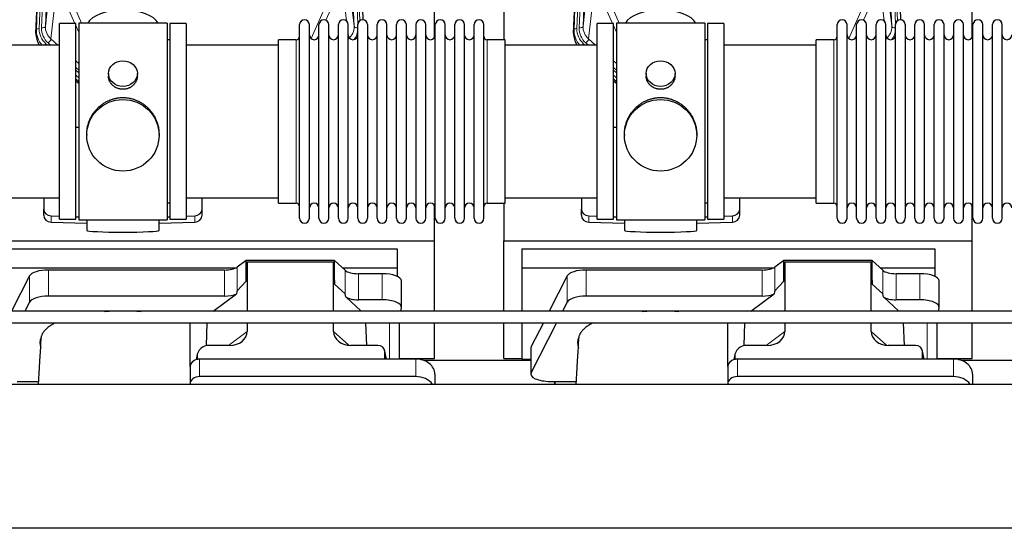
# Model space of a CAD drawing. Header units: inches. Extents: x 0 to 23760, y -13 to 16800.
# Tile 38 of 214: x 4502 to 5528, y 7308 to 7838. Entities that reach past the tile are written whole.
import ezdxf

# ---------------------------------------------------------------- set-up
doc = ezdxf.new("R2010")
doc.units = ezdxf.units.IN
doc.layers.add('254', color=7, linetype='Continuous', true_color=0xffffff)

msp = doc.modelspace()

# ---------------------------------------------------------------- linework, layer by layer
at = {"layer": '254', "color": 2, "linetype": 'Continuous', "lineweight": 25}
for p, q in [((4519.347, 7823.581), (4532.465, 8156.782)), ((4847.273, 8156.782), (4859.841, 7837.57)), ((5079.347, 7823.581), (5092.465, 8156.782)), ((5407.273, 8156.782), (5419.841, 7837.57)), ((4934.529, 7819.11), (4934.529, 8044.493)), ((5494.529, 7819.11), (5494.529, 8044.493)), ((5006.529, 8030.301), (5006.529, 7816.724)), ((4543.869, 7629.574), (4543.869, 7833.574)), ((4560.869, 7833.574), (4543.869, 7833.574)), ((4560.869, 7629.574), (4560.869, 7833.574)), ((4563.869, 7834.004), (4563.869, 7629.144)), ((4655.869, 7834.004), (4563.869, 7834.004)), ((4655.869, 7834.004), (4655.869, 7629.144)), ((4658.869, 7833.574), (4658.869, 7629.574)), ((4675.869, 7833.574), (4658.869, 7833.574)), ((4675.869, 7833.574), (4675.869, 7629.574)), ((4793.869, 7821.073), (4793.869, 7832.474)), ((4804.069, 7821.073), (4804.069, 7832.474)), ((4814.069, 7821.073), (4814.069, 7832.474)), ((4824.269, 7821.073), (4824.269, 7832.474)), ((4834.269, 7821.073), (4834.269, 7832.474)), ((4844.469, 7821.073), (4844.469, 7832.474)), ((4854.469, 7821.073), (4854.469, 7832.474)), ((4864.669, 7832.474), (4864.669, 7821.073)), ((4874.669, 7821.073), (4874.669, 7832.474)), ((4884.869, 7821.073), (4884.869, 7832.474)), ((4894.869, 7630.674), (4894.869, 7832.474)), ((4905.069, 7630.674), (4905.069, 7832.474)), ((4915.069, 7832.474), (4915.069, 7630.674)), ((4925.269, 7630.674), (4925.269, 7832.474)), ((4935.269, 7630.674), (4935.269, 7832.474)), ((4945.469, 7630.674), (4945.469, 7832.474)), ((4955.469, 7630.674), (4955.469, 7832.474)), ((4965.669, 7630.674), (4965.669, 7832.474)), ((4975.669, 7630.674), (4975.669, 7832.474)), ((4985.869, 7630.674), (4985.869, 7832.474)), ((5103.869, 7629.574), (5103.869, 7833.574)), ((5120.869, 7833.574), (5103.869, 7833.574)), ((5120.869, 7629.574), (5120.869, 7833.574)), ((5123.869, 7834.004), (5123.869, 7629.144)), ((5215.869, 7834.004), (5123.869, 7834.004)), ((5215.869, 7834.004), (5215.869, 7629.144)), ((5218.869, 7833.574), (5218.869, 7629.574)), ((5235.869, 7833.574), (5218.869, 7833.574)), ((5235.869, 7833.574), (5235.869, 7629.574)), ((5353.869, 7821.073), (5353.869, 7832.474)), ((5364.069, 7821.073), (5364.069, 7832.474)), ((5374.069, 7821.073), (5374.069, 7832.474)), ((5384.269, 7821.073), (5384.269, 7832.474)), ((5394.269, 7821.073), (5394.269, 7832.474)), ((5404.469, 7821.073), (5404.469, 7832.474)), ((5414.469, 7821.073), (5414.469, 7832.474)), ((5424.669, 7832.474), (5424.669, 7821.073)), ((5434.669, 7821.073), (5434.669, 7832.474)), ((5444.869, 7821.073), (5444.869, 7832.474)), ((5454.869, 7630.674), (5454.869, 7832.474)), ((5465.069, 7630.674), (5465.069, 7832.474)), ((5475.069, 7832.474), (5475.069, 7630.674)), ((5485.269, 7630.674), (5485.269, 7832.474)), ((5495.269, 7630.674), (5495.269, 7832.474)), ((5505.469, 7630.674), (5505.469, 7832.474)), ((5515.469, 7630.674), (5515.469, 7832.474)), ((5525.669, 7630.674), (5525.669, 7832.474)), ((4658.869, 7816.574), (4655.869, 7816.574)), ((4771.869, 7807.103), (4771.869, 7816.724)), ((4790.369, 7816.724), (4771.869, 7816.724)), ((4793.869, 7630.674), (4793.869, 7821.073)), ((4804.069, 7630.674), (4804.069, 7821.073)), ((4814.069, 7630.674), (4814.069, 7821.073)), ((4824.269, 7630.674), (4824.269, 7821.073)), ((4834.269, 7630.674), (4834.269, 7821.073)), ((4844.469, 7630.674), (4844.469, 7821.073)), ((4854.469, 7630.674), (4854.469, 7821.073)), ((4864.669, 7821.073), (4864.669, 7630.674)), ((4874.669, 7630.674), (4874.669, 7821.073)), ((4884.869, 7630.674), (4884.869, 7821.073)), ((5007.869, 7816.724), (4989.369, 7816.724)), ((5007.869, 7646.424), (5007.869, 7816.724)), ((5218.869, 7816.574), (5215.869, 7816.574)), ((5331.869, 7807.103), (5331.869, 7816.724)), ((5350.369, 7816.724), (5331.869, 7816.724)), ((5353.869, 7630.674), (5353.869, 7821.073)), ((5364.069, 7630.674), (5364.069, 7821.073)), ((5374.069, 7630.674), (5374.069, 7821.073)), ((5384.269, 7630.674), (5384.269, 7821.073)), ((5394.269, 7630.674), (5394.269, 7821.073)), ((5404.469, 7630.674), (5404.469, 7821.073)), ((5414.469, 7630.674), (5414.469, 7821.073)), ((5424.669, 7821.073), (5424.669, 7630.674)), ((5434.669, 7630.674), (5434.669, 7821.073)), ((5444.869, 7630.674), (5444.869, 7821.073)), ((4543.869, 7811.074), (4447.869, 7811.074)), ((4771.869, 7811.074), (4675.869, 7811.074)), ((4771.869, 7646.424), (4771.869, 7807.103)), ((5103.869, 7811.074), (5007.869, 7811.074)), ((5331.869, 7811.074), (5235.869, 7811.074)), ((5331.869, 7646.424), (5331.869, 7807.103)), ((4563.869, 7773.333), (4560.869, 7775.994)), ((4560.869, 7773.994), (4563.869, 7771.333)), ((4594.822, 7781.443), (4594.822, 7778.87)), ((4624.917, 7778.858), (4624.917, 7781.443)), ((5123.869, 7773.333), (5120.869, 7775.994)), ((5120.869, 7773.994), (5123.869, 7771.333)), ((5154.822, 7781.443), (5154.822, 7778.87)), ((5184.917, 7778.858), (5184.917, 7781.443)), ((4563.87, 7725.177), (4560.87, 7725.084)), ((5123.87, 7725.177), (5120.87, 7725.084)), ((4572.23, 7718.223), (4572.23, 7717.085)), ((4647.509, 7717.085), (4647.509, 7718.223)), ((5132.23, 7718.223), (5132.23, 7717.085)), ((5207.509, 7717.085), (5207.509, 7718.223)), ((4447.869, 7652.074), (4543.869, 7652.074)), ((4527.369, 7652.074), (4527.369, 7640.213)), ((4675.869, 7652.074), (4771.869, 7652.074)), ((4692.369, 7640.213), (4692.369, 7652.074)), ((5007.869, 7652.074), (5103.869, 7652.074)), ((5087.369, 7652.074), (5087.369, 7640.213)), ((5235.869, 7652.074), (5331.869, 7652.074)), ((5252.369, 7640.213), (5252.369, 7652.074)), ((4527.369, 7633.748), (4527.369, 7640.213)), ((4655.869, 7646.574), (4658.869, 7646.574)), ((4692.369, 7633.748), (4692.369, 7640.213)), ((4771.869, 7646.424), (4790.369, 7646.424)), ((4934.529, 7607.22), (4934.529, 7644.048)), ((4989.369, 7646.424), (5007.869, 7646.424)), ((5006.529, 7646.427), (5006.529, 7607.22)), ((5087.369, 7633.748), (5087.369, 7640.213)), ((5215.869, 7646.574), (5218.869, 7646.574)), ((5252.369, 7633.748), (5252.369, 7640.213)), ((5331.869, 7646.424), (5350.369, 7646.424)), ((5494.529, 7607.22), (5494.529, 7644.048)), ((4535.09, 7633.121), (4543.87, 7632.849)), ((4560.87, 7632.323), (4563.87, 7632.23)), ((4655.869, 7632.23), (4658.868, 7632.323)), ((4675.869, 7632.849), (4684.649, 7633.121)), ((5095.09, 7633.121), (5103.87, 7632.849)), ((5120.87, 7632.323), (5123.87, 7632.23)), ((5215.869, 7632.23), (5218.868, 7632.323)), ((5235.869, 7632.849), (5244.649, 7633.121)), ((4535.09, 7626.657), (4572.206, 7625.507)), ((4543.869, 7629.574), (4560.869, 7629.574)), ((4563.869, 7629.144), (4611.308, 7629.144)), ((4572.205, 7629.144), (4572.205, 7618.08)), ((4611.308, 7629.144), (4655.869, 7629.144)), ((4647.532, 7625.507), (4684.649, 7626.657)), ((4647.533, 7618.08), (4647.533, 7629.144)), ((4658.869, 7629.574), (4675.869, 7629.574)), ((5095.09, 7626.657), (5132.206, 7625.507)), ((5103.869, 7629.574), (5120.869, 7629.574)), ((5123.869, 7629.144), (5171.308, 7629.144)), ((5132.205, 7629.144), (5132.205, 7618.08)), ((5171.308, 7629.144), (5215.869, 7629.144)), ((5207.532, 7625.507), (5244.649, 7626.657)), ((5207.533, 7618.08), (5207.533, 7629.144)), ((5218.869, 7629.574), (5235.869, 7629.574)), ((4446.529, 7607.22), (4934.529, 7607.22)), ((4934.529, 7533.748), (4934.529, 7607.22)), ((5006.529, 7533.748), (5006.529, 7607.22)), ((5006.529, 7607.22), (5494.529, 7607.22)), ((5494.529, 7533.748), (5494.529, 7607.22)), ((4465.529, 7598.909), (4895.529, 7598.909)), ((4895.529, 7598.909), (4895.529, 7579.106)), ((5025.529, 7598.909), (5025.529, 7579.106)), ((5025.529, 7598.909), (5455.529, 7598.909)), ((5455.529, 7598.909), (5455.529, 7579.106)), ((4465.529, 7579.106), (4727.722, 7579.106)), ((4738.26, 7586.735), (4728.942, 7579.856)), ((4830.196, 7586.735), (4738.26, 7586.735)), ((4738.26, 7565.111), (4738.26, 7586.735)), ((4738.26, 7565.111), (4739.24, 7585.432)), ((4739.24, 7585.432), (4829.276, 7585.432)), ((4739.24, 7585.432), (4739.24, 7533.747)), ((4829.276, 7585.432), (4830.196, 7561.973)), ((4829.276, 7533.747), (4829.276, 7585.432)), ((4830.196, 7561.973), (4830.196, 7586.735)), ((4841.306, 7576.47), (4830.196, 7586.735)), ((4838.447, 7579.106), (4895.529, 7579.106)), ((4895.529, 7579.106), (4895.529, 7570.094)), ((5025.529, 7579.106), (5025.529, 7533.745)), ((5025.529, 7579.106), (5287.722, 7579.106)), ((5298.26, 7586.735), (5288.942, 7579.856)), ((5390.196, 7586.735), (5298.26, 7586.735)), ((5298.26, 7565.111), (5298.26, 7586.735)), ((5298.26, 7565.111), (5299.24, 7585.432)), ((5299.24, 7585.432), (5389.276, 7585.432)), ((5299.24, 7585.432), (5299.24, 7533.747)), ((5389.276, 7585.432), (5390.196, 7561.973)), ((5389.276, 7533.747), (5389.276, 7585.432)), ((5401.306, 7576.47), (5390.196, 7586.735)), ((5390.196, 7561.973), (5390.196, 7586.735)), ((5398.447, 7579.106), (5455.529, 7579.106)), ((5455.529, 7579.106), (5455.529, 7570.094)), ((4512.603, 7570.566), (4493.87, 7533.747)), ((4715.625, 7576.757), (4532.234, 7576.757)), ((4879.998, 7572.927), (4855.164, 7572.927)), ((5072.603, 7570.566), (5053.87, 7533.747)), ((5275.625, 7576.757), (5092.234, 7576.757)), ((5439.998, 7572.927), (5415.164, 7572.927)), ((4728.942, 7554.965), (4738.26, 7565.111)), ((4830.196, 7561.973), (4841.306, 7551.806)), ((4899.998, 7538.019), (4899.998, 7565.273)), ((5288.942, 7554.965), (5298.26, 7565.111)), ((5390.196, 7561.973), (5401.306, 7551.806)), ((5459.998, 7538.019), (5459.998, 7565.273)), ((4715.625, 7549.503), (4532.234, 7549.503)), ((4703.722, 7533.747), (4728.106, 7552.059)), ((4842.035, 7548.637), (4858.157, 7533.747)), ((5275.625, 7549.503), (5092.234, 7549.503)), ((5263.722, 7533.747), (5288.106, 7552.059)), ((5402.035, 7548.637), (5418.157, 7533.747)), ((4512.603, 7543.312), (4507.736, 7533.746)), ((4879.998, 7545.672), (4855.164, 7545.672)), ((4899.299, 7533.747), (4899.954, 7537.51)), ((5072.603, 7543.312), (5067.736, 7533.746)), ((5439.998, 7545.672), (5415.164, 7545.672)), ((5459.299, 7533.747), (5459.954, 7537.51)), ((4679.816, 7476.076), (4679.816, 7521.746)), ((4696.932, 7497.872), (4697.631, 7521.746)), ((4739.24, 7521.747), (4739.24, 7512.744)), ((4829.276, 7512.838), (4829.276, 7521.748)), ((4863.818, 7498.208), (4862.895, 7521.746)), ((4897.883, 7484.01), (4897.883, 7521.745)), ((4934.529, 7484.395), (4934.529, 7521.747)), ((5006.529, 7484.395), (5006.529, 7521.747)), ((5025.529, 7521.747), (5025.529, 7483.838)), ((5047.764, 7521.747), (5035.214, 7497.079)), ((5061.63, 7521.746), (5035.214, 7469.825)), ((5239.816, 7476.076), (5239.816, 7521.746)), ((5256.932, 7497.872), (5257.631, 7521.746)), ((5299.24, 7521.747), (5299.24, 7512.744)), ((5389.276, 7512.838), (5389.276, 7521.748)), ((5423.818, 7498.208), (5422.895, 7521.746)), ((5457.883, 7484.01), (5457.883, 7521.745)), ((5494.529, 7484.395), (5494.529, 7521.747)), ((4720.903, 7498.208), (4700.052, 7498.208)), ((4875.532, 7498.208), (4847.071, 7498.208)), ((5280.903, 7498.208), (5260.052, 7498.208)), ((5435.532, 7498.208), (5407.071, 7498.208)), ((4687.311, 7488.779), (4686.226, 7483.482)), ((4687.101, 7486.712), (4687.101, 7483.415)), ((4884.472, 7484.011), (4882.367, 7493.254)), ((4882.505, 7484.012), (4882.505, 7492.022)), ((5034.845, 7495.617), (5034.845, 7468.362)), ((5247.311, 7488.779), (5246.226, 7483.482)), ((5247.101, 7486.712), (5247.101, 7483.415)), ((5444.472, 7484.011), (5442.367, 7493.254)), ((5442.505, 7484.012), (5442.505, 7492.022)), ((4679.816, 7476.077), (4679.816, 7457.816)), ((4914.816, 7484.011), (4689.816, 7484.011)), ((4897.883, 7484.395), (4934.529, 7484.395)), ((4922.91, 7482.655), (5034.844, 7482.655)), ((5006.529, 7484.395), (5025.529, 7484.395)), ((5025.529, 7483.838), (5034.848, 7483.838)), ((5239.816, 7476.077), (5239.816, 7457.816)), ((5474.816, 7484.011), (5249.816, 7484.011)), ((5457.883, 7484.395), (5494.529, 7484.395)), ((5482.91, 7482.655), (5594.844, 7482.655)), ((4914.816, 7465.75), (4689.816, 7465.75)), ((4934.816, 7468.144), (4934.816, 7457.614)), ((5474.816, 7465.75), (5249.816, 7465.75)), ((5494.816, 7468.144), (5494.816, 7457.614)), ((7349.369, 7457.614), (3989.914, 7457.614)), ((4499.866, 7460.709), (4521.741, 7460.709)), ((4679.816, 7457.816), (4679.816, 7457.613)), ((5054.845, 7460.709), (5059.866, 7460.709)), ((5059.866, 7460.709), (5059.866, 7457.613)), ((5059.866, 7460.709), (5081.741, 7460.709)), ((5059.866, 7457.613), (5059.866, 7460.708)), ((5239.816, 7457.816), (5239.816, 7457.613)), ((7349.369, 7307.615), (3989.914, 7307.615))]:
    msp.add_line(p, q, dxfattribs=at)
at = {"layer": '254', "color": 110, "linetype": 'Continuous', "lineweight": 13}
for p, q in [((4519.728, 7827.018), (4532.839, 8160.04)), ((4535.833, 8161.26), (4522.722, 7828.238)), ((4525.114, 7829.074), (4538.18, 8160.968)), ((4542.172, 8162.594), (4529.106, 7830.701)), ((4850.633, 7830.701), (4837.567, 8162.594)), ((4854.479, 7832.787), (4841.559, 8160.968)), ((4856.684, 7836.683), (4843.906, 8161.26)), ((5079.728, 7827.018), (5092.839, 8160.04)), ((5095.833, 8161.26), (5082.722, 7828.238)), ((5085.114, 7829.074), (5098.18, 8160.968)), ((5102.172, 8162.594), (5089.106, 7830.701)), ((5410.633, 7830.701), (5397.567, 8162.594)), ((5414.479, 7832.787), (5401.559, 8160.968)), ((5416.684, 7836.683), (5403.906, 8161.26)), ((4529.106, 7830.701), (4534.353, 7878.107)), ((4845.385, 7878.107), (4850.633, 7830.701)), ((5089.106, 7830.701), (5094.353, 7878.107)), ((5405.385, 7878.107), (5410.633, 7830.701)), ((4540.168, 7864.755), (4534.943, 7817.555)), ((4842.718, 7836.321), (4839.57, 7864.755)), ((5100.168, 7864.755), (5094.943, 7817.555)), ((5402.718, 7836.321), (5399.57, 7864.755)), ((4559.907, 7833.574), (4551.595, 7852.505)), ((4558.656, 7852.355), (4566.714, 7834.003)), ((4805.926, 7817.836), (4821.082, 7852.355)), ((4828.144, 7852.505), (4821.369, 7837.074)), ((5119.907, 7833.574), (5111.595, 7852.505)), ((5118.656, 7852.355), (5126.714, 7834.003)), ((5365.926, 7817.836), (5381.082, 7852.355)), ((5388.144, 7852.505), (5381.369, 7837.074)), ((4519.347, 7823.581), (4519.728, 7827.018)), ((4563.869, 7824.548), (4560.87, 7831.381)), ((5079.347, 7823.581), (5079.728, 7827.018)), ((5123.869, 7824.548), (5120.87, 7831.381)), ((4534.943, 7817.555), (4542.251, 7811.073)), ((4790.369, 7807.103), (4790.369, 7816.724)), ((4989.369, 7646.424), (4989.369, 7816.724)), ((5094.943, 7817.555), (5102.251, 7811.073)), ((5350.369, 7807.103), (5350.369, 7816.724)), ((4529.727, 7812.464), (4531.294, 7811.074)), ((4532.119, 7813.299), (4534.628, 7811.074)), ((4790.369, 7646.424), (4790.369, 7807.103)), ((5089.727, 7812.464), (5091.294, 7811.074)), ((5092.119, 7813.299), (5094.628, 7811.074)), ((5350.369, 7646.424), (5350.369, 7807.103)), ((4560.869, 7794.559), (4563.869, 7791.898)), ((5120.869, 7794.559), (5123.869, 7791.898)), ((4560.869, 7787.797), (4563.869, 7785.137)), ((4560.869, 7784.84), (4563.869, 7782.18)), ((5120.869, 7787.797), (5123.869, 7785.137)), ((5120.869, 7784.84), (5123.869, 7782.18)), ((4563.869, 7777.109), (4560.869, 7779.77)), ((4560.869, 7774.262), (4563.869, 7771.601)), ((5123.869, 7777.109), (5120.869, 7779.77)), ((5120.869, 7774.262), (5123.869, 7771.601)), ((4535.09, 7626.657), (4535.09, 7633.121)), ((4684.649, 7626.657), (4684.649, 7633.121)), ((5095.09, 7626.657), (5095.09, 7633.121)), ((5244.649, 7626.657), (5244.649, 7633.121)), ((4728.942, 7554.965), (4728.942, 7579.856)), ((5288.942, 7554.965), (5288.942, 7579.856)), ((4512.603, 7543.312), (4512.603, 7570.566)), ((4532.234, 7549.503), (4532.234, 7576.757)), ((4715.625, 7549.503), (4715.625, 7576.757)), ((4841.306, 7551.806), (4841.306, 7576.47)), ((4855.164, 7545.672), (4855.164, 7572.927)), ((4879.998, 7545.672), (4879.998, 7572.927)), ((5072.603, 7543.312), (5072.603, 7570.566)), ((5092.234, 7549.503), (5092.234, 7576.757)), ((5275.625, 7549.503), (5275.625, 7576.757)), ((5401.306, 7551.806), (5401.306, 7576.47)), ((5415.164, 7545.672), (5415.164, 7572.927)), ((5439.998, 7545.672), (5439.998, 7572.927)), ((4887.675, 7521.746), (4887.675, 7484.012)), ((5447.675, 7521.746), (5447.675, 7484.012)), ((4719.885, 7498.208), (4739.24, 7512.744)), ((4829.276, 7512.838), (4845.014, 7498.303)), ((5279.885, 7498.208), (5299.24, 7512.744)), ((5389.276, 7512.838), (5405.014, 7498.303)), ((5035.214, 7469.825), (5035.214, 7497.079)), ((4687.101, 7486.712), (4686.453, 7483.549)), ((4884.33, 7484.011), (4882.505, 7492.022)), ((5247.101, 7486.712), (5246.453, 7483.549)), ((5444.33, 7484.011), (5442.505, 7492.022)), ((4689.816, 7484.011), (4689.816, 7465.75)), ((4914.816, 7484.011), (4914.816, 7465.75)), ((5249.816, 7484.011), (5249.816, 7465.75)), ((5474.816, 7484.011), (5474.816, 7465.75))]:
    msp.add_line(p, q, dxfattribs=at)
at = {"layer": '254', "color": 2, "linetype": 'Continuous', "lineweight": 25}
for centre, radius, start, end in [((4798.969, 7832.474), 5.1, 0, 180), ((4819.169, 7832.474), 5.1, 0, 180), ((4839.369, 7832.474), 5.1, 0, 180), ((4859.569, 7832.474), 5.1, 0, 180), ((4879.769, 7832.474), 5.1, 0, 180), ((4899.969, 7832.474), 5.1, 0, 180), ((4920.169, 7832.474), 5.1, 0, 180), ((4940.369, 7832.474), 5.1, 0, 180), ((4960.569, 7832.474), 5.1, 0, 180), ((4980.769, 7832.474), 5.1, 0, 180), ((5358.969, 7832.474), 5.1, 0, 180), ((5379.169, 7832.474), 5.1, 0, 180), ((5399.369, 7832.474), 5.1, 0, 180), ((5419.569, 7832.474), 5.1, 0, 180), ((5439.769, 7832.474), 5.1, 0, 180), ((5459.969, 7832.474), 5.1, 0, 180), ((5480.169, 7832.474), 5.1, 0, 180), ((5500.369, 7832.474), 5.1, 0, 180), ((5520.569, 7832.474), 5.1, 0, 180), ((4790.369, 7820.224), 3.5, 270, 0), ((4809.069, 7821.724), 5, 180, 0), ((4829.269, 7821.724), 5, 180, 0), ((4849.469, 7821.724), 5, 180, 0), ((4869.669, 7821.724), 5, 180, 0), ((4889.869, 7821.724), 5, 180, 0), ((4910.069, 7821.724), 5, 180, 0), ((4930.269, 7821.724), 5, 180, 0), ((4950.469, 7821.724), 5, 180, 0), ((4970.669, 7821.724), 5, 180, 0), ((4989.369, 7820.224), 3.5, 180, 270), ((5350.369, 7820.224), 3.5, 270, 0), ((5369.069, 7821.724), 5, 180, 0), ((5389.269, 7821.724), 5, 180, 0), ((5409.469, 7821.724), 5, 180, 0), ((5429.669, 7821.724), 5, 180, 0), ((5449.869, 7821.724), 5, 180, 0), ((5470.069, 7821.724), 5, 180, 0), ((5490.269, 7821.724), 5, 180, 0), ((5510.469, 7821.724), 5, 180, 0), ((5530.669, 7821.724), 5, 180, 0), ((4790.369, 7642.924), 3.5, 0, 90), ((4809.069, 7641.424), 5, 0, 180), ((4829.269, 7641.424), 5, 0, 180), ((4849.469, 7641.424), 5, 0, 180), ((4869.669, 7641.424), 5, 0, 180), ((4889.869, 7641.424), 5, 0, 180), ((4910.069, 7641.424), 5, 0, 180), ((4930.269, 7641.424), 5, 0, 180), ((4950.469, 7641.424), 5, 0, 180), ((4970.669, 7641.424), 5, 0, 180), ((4989.369, 7642.924), 3.5, 90, 180), ((5350.369, 7642.924), 3.5, 0, 90), ((5369.069, 7641.424), 5, 0, 180), ((5389.269, 7641.424), 5, 0, 180), ((5409.469, 7641.424), 5, 0, 180), ((5429.669, 7641.424), 5, 0, 180), ((5449.869, 7641.424), 5, 0, 180), ((5470.069, 7641.424), 5, 0, 180), ((5490.269, 7641.424), 5, 0, 180), ((5510.469, 7641.424), 5, 0, 180), ((5530.669, 7641.424), 5, 0, 180), ((4798.969, 7630.674), 5.1, 180, 0), ((4819.169, 7630.674), 5.1, 180, 0), ((4839.369, 7630.674), 5.1, 180, 0), ((4859.569, 7630.674), 5.1, 180, 0), ((4879.769, 7630.674), 5.1, 180, 0), ((4899.969, 7630.674), 5.1, 180, 0), ((4920.169, 7630.674), 5.1, 180, 0), ((4940.369, 7630.674), 5.1, 180, 0), ((4960.569, 7630.674), 5.1, 180, 0), ((4980.769, 7630.674), 5.1, 180, 0), ((5358.969, 7630.674), 5.1, 180, 0), ((5379.169, 7630.674), 5.1, 180, 0), ((5399.369, 7630.674), 5.1, 180, 0), ((5419.569, 7630.674), 5.1, 180, 0), ((5439.769, 7630.674), 5.1, 180, 0), ((5459.969, 7630.674), 5.1, 180, 0), ((5480.169, 7630.674), 5.1, 180, 0), ((5500.369, 7630.674), 5.1, 180, 0), ((5520.569, 7630.674), 5.1, 180, 0)]:
    msp.add_arc(centre, radius, start, end, dxfattribs=at)
for centre, major_axis, ratio, start_param, end_param in [((4609.869, 7830.032), (-37.64, 0), 0.46174861, 3.37210701, 6.05257277), ((5169.869, 7830.032), (-37.64, 0), 0.46174861, 3.37210701, 6.05257277), ((4546.369, 7822.772), (-27.038, -0.124), 0.88594934, 6.24426165, 6.78821675), ((5106.369, 7822.772), (-27.038, -0.124), 0.88594934, 6.24426165, 6.78821675), ((4535.369, 7640.213), (-8, 0), 0.88701083, 0, 1.53588974), ((4684.369, 7640.213), (-8, 0), 0.88701083, 1.60570291, 3.14159265), ((5095.369, 7640.213), (-8, 0), 0.88701083, 0, 1.53588974), ((5244.369, 7640.213), (-8, 0), 0.88701083, 1.60570291, 3.14159265), ((4535.369, 7633.748), (-8, 0), 0.88701083, 0, 1.53588974), ((4684.369, 7633.748), (-8, 0), 0.88701083, 1.60570291, 3.14159265), ((5095.369, 7633.748), (-8, 0), 0.88701083, 0, 1.53588974), ((5244.369, 7633.748), (-8, 0), 0.88701083, 1.60570291, 3.14159265), ((4609.869, 7618.08), (-37.664, 0), 0.05044336, 0, 3.14159265), ((5169.869, 7618.08), (-37.664, 0), 0.05044336, 0, 3.14159265), ((4715.625, 7582.497), (-15, 0), 0.38268343, 1.57079633, 2.66338411), ((5275.625, 7582.497), (-15, 0), 0.38268343, 1.57079633, 2.66338411), ((4532.234, 7569.103), (20, 0), 0.38268343, 1.57079633, 2.94929469), ((4855.164, 7578.667), (-15, 0), 0.38268343, 0.392691, 1.57079633), ((4879.998, 7565.273), (20, 0), 0.38268343, 0.00001232, 1.57079633), ((5092.234, 7569.103), (20, 0), 0.38268343, 1.57079633, 2.94929469), ((5415.164, 7578.667), (-15, 0), 0.38268343, 0.392691, 1.57079633), ((5439.998, 7565.273), (20, 0), 0.38268343, 0.00001232, 1.57079633), ((4532.234, 7541.849), (20, 0), 0.38268343, 1.57079633, 2.94929469), ((4715.625, 7555.243), (-15, 0), 0.38268343, 1.57079633, 2.55363769), ((4715.625, 7208.733), (-13.469, -346.314), 0.01906421, 3.16403895, 3.27378537), ((4855.164, 7140.198), (13.933, -411.641), 0.01349833, 3.01630089, 3.12837507), ((4855.164, 7551.413), (-15, 0), 0.38268343, 0.50476519, 1.57079633), ((5092.234, 7541.849), (20, 0), 0.38268343, 1.57079633, 2.94929469), ((5275.625, 7555.243), (-15, 0), 0.38268343, 1.57079633, 2.55363769), ((5275.625, 7208.733), (-13.469, -346.314), 0.01906421, 3.16403895, 3.27378537), ((5415.164, 7140.198), (13.933, -411.641), 0.01349833, 3.01630089, 3.12837507), ((5415.164, 7551.413), (-15, 0), 0.38268343, 0.50476519, 1.57079633), ((4879.998, 7538.019), (20, 0), 0.38268343, 6.21662901, 7.85398163), ((5439.998, 7538.019), (20, 0), 0.38268343, 6.21662901, 7.85398163), ((4609.866, 7500.89), (86.5, 0), 0.38268343, 1.34837715, 1.79437947), ((5169.866, 7500.89), (86.5, 0), 0.38268343, 1.34837715, 1.79437947), ((4720.145, 7513.345), (19.053, -1.602), 0.78999837, 4.81840689, 6.34950244), ((4847.687, 7513.345), (-18.368, -1.548), 0.81975949, 6.21419263, 7.75151177), ((5280.145, 7513.345), (19.053, -1.602), 0.78999837, 4.81840689, 6.34950244), ((5407.687, 7513.345), (-18.368, -1.548), 0.81975949, 6.21419263, 7.75151177), ((4609.866, 7500.89), (86.5, 0), 0.38268343, 2.97250407, 3.29162567), ((4700.141, 7486.633), (13.036, -0.373), 0.88747945, 1.60301001, 3.16696865), ((4875.479, 7491.975), (-7.024, -0.222), 0.88679661, 3.1136042, 4.67680381), ((5054.845, 7495.617), (20, 0), 0.38268343, 2.94929469, 3.14160971), ((5169.866, 7500.89), (86.5, 0), 0.38268343, 2.97250407, 3.29162567), ((5260.141, 7486.633), (13.036, -0.373), 0.88747945, 1.60301001, 3.16696865), ((5435.479, 7491.975), (-7.024, -0.222), 0.88679661, 3.1136042, 4.67680381), ((4689.816, 7476.077), (10, 0), 0.79339584, 1.84746968, 3.14159265), ((4689.816, 7463.218), (0, -20.985), 0.47652353, 3.31334518, 3.41653754), ((4689.816, 7476.077), (10, 0), 0.79339584, 1.57079633, 1.74254885), ((4914.816, 7468.144), (20, 0), 0.79339584, 0, 1.57079633), ((5249.816, 7476.077), (10, 0), 0.79339584, 1.84746968, 3.14159265), ((5249.816, 7463.218), (0, -20.985), 0.47652353, 3.31334518, 3.41653754), ((5249.816, 7476.077), (10, 0), 0.79339584, 1.57079633, 1.74254885), ((5474.816, 7468.144), (20, 0), 0.79339584, 0, 1.57079633), ((4689.816, 7457.816), (10, 0), 0.79339584, 1.57079633, 3.14159265), ((4914.816, 7449.882), (20, 0), 0.79339584, 0.50896255, 1.57079633), ((5054.845, 7468.362), (20, 0), 0.38268343, 2.94929469, 4.71238898), ((5249.816, 7457.816), (10, 0), 0.79339584, 1.57079633, 3.14159265), ((5474.816, 7449.882), (20, 0), 0.79339584, 0.50896255, 1.57079633)]:
    msp.add_ellipse(centre, major_axis=major_axis, ratio=ratio, start_param=start_param, end_param=end_param, dxfattribs=at)
at = {"layer": '254', "color": 110, "linetype": 'Continuous', "lineweight": 13}
for centre, major_axis, ratio, start_param, end_param in [((4546.741, 7826.134), (27.029, -0.244), 0.8851019, 3.11483616, 3.83269921), ((4522.722, 7826.853), (-2.998, 0.118), 0.46146733, 4.73055451, 6.24899096), ((4546.741, 7827.52), (-24.034, -0.11), 0.88594934, 6.24426165, 7.06337476), ((4549.133, 7828.355), (-24.034, -0.11), 0.88594934, 6.24426165, 7.06337476), ((4525.114, 7830.921), (-3.997, 0.157), 0.46146733, 1.58896186, 3.10739831), ((4549.133, 7830.202), (-20.033, -0.591), 0.88729049, 6.22192418, 7.04103729), ((4830.606, 7830.202), (20.033, -0.591), 0.88729049, 5.52533333, 6.34444644), ((4854.625, 7830.921), (-3.997, -0.157), 0.46146733, 0.03419435, 1.51364969), ((4830.606, 7828.355), (24.034, -0.11), 0.88594934, 5.722211, 6.1681029), ((5106.741, 7826.134), (27.029, -0.244), 0.8851019, 3.11483616, 3.83269921), ((5082.722, 7826.853), (-2.998, 0.118), 0.46146733, 4.73055451, 6.24899096), ((5106.741, 7827.52), (-24.034, -0.11), 0.88594934, 6.24426165, 7.06337476), ((5109.133, 7828.355), (-24.034, -0.11), 0.88594934, 6.24426165, 7.06337476), ((5085.114, 7830.921), (-3.997, 0.157), 0.46146733, 1.58896186, 3.10739831), ((5109.133, 7830.202), (-20.033, -0.591), 0.88729049, 6.22192418, 7.04103729), ((5390.606, 7830.202), (20.033, -0.591), 0.88729049, 5.52533333, 6.34444644), ((5414.625, 7830.921), (-3.997, -0.157), 0.46146733, 0.03419435, 1.51364969), ((5390.606, 7828.355), (24.034, -0.11), 0.88594934, 5.722211, 6.1681029), ((4532.119, 7815.146), (-2.654, -2.992), 0.32650558, 1.21809174, 2.73652819), ((5092.119, 7815.146), (-2.654, -2.992), 0.32650558, 1.21809174, 2.73652819), ((4529.727, 7811.079), (-1.991, -2.244), 0.32650558, 4.35968439, 4.99638377), ((5089.727, 7811.079), (-1.991, -2.244), 0.32650558, 4.35968439, 4.99638377)]:
    msp.add_ellipse(centre, major_axis=major_axis, ratio=ratio, start_param=start_param, end_param=end_param, dxfattribs=at)
at = {"layer": '254', "color": 2, "linetype": 'Continuous', "lineweight": 25}
for centre, major_axis, ratio in [((4609.869, 7781.443), (15.048, 0), 0.88701083), ((5169.869, 7781.443), (15.048, 0), 0.88701083), ((4609.869, 7717.085), (-37.64, 0), 0.99144486), ((5169.869, 7717.085), (-37.64, 0), 0.99144486)]:
    msp.add_ellipse(centre, major_axis=major_axis, ratio=ratio, dxfattribs=at)
for points, knots in [([(4624.917, 7778.86), (4624.917, 7778.43), (4624.893, 7777.997), (4624.833, 7777.451), (4624.819, 7777.341), (4624.789, 7777.12), (4624.739, 7776.79), (4624.675, 7776.462), (4624.531, 7775.81), (4624.412, 7775.38), (4624.127, 7774.529), (4623.962, 7774.108), (4623.679, 7773.484), (4623.579, 7773.277), (4623.446, 7773.02), (4623.419, 7772.969), (4623.365, 7772.866), (4623.282, 7772.714), (4623.197, 7772.563), (4622.906, 7772.063), (4622.653, 7771.674), (4622.109, 7770.921), (4621.818, 7770.556), (4621.351, 7770.026), (4621.19, 7769.853), (4620.942, 7769.597), (4620.816, 7769.47), (4620.687, 7769.345), (4620.601, 7769.262), (4620.557, 7769.221), (4620.163, 7768.852), (4619.798, 7768.542), (4619.04, 7767.957), (4618.647, 7767.682), (4617.833, 7767.168), (4617.412, 7766.928), (4616.867, 7766.652), (4616.758, 7766.598), (4616.536, 7766.492), (4616.425, 7766.44), (4616.089, 7766.289), (4615.863, 7766.194), (4615.18, 7765.925), (4614.718, 7765.767), (4613.78, 7765.496), (4613.304, 7765.381), (4612.58, 7765.243), (4612.337, 7765.203), (4611.97, 7765.15), (4611.847, 7765.134), (4611.662, 7765.112), (4611.6, 7765.105), (4611.476, 7765.092), (4611.415, 7765.086), (4610.859, 7765.033), (4610.366, 7765.01), (4609.384, 7765.01), (4608.894, 7765.032), (4607.916, 7765.124), (4607.429, 7765.192), (4606.821, 7765.307), (4606.699, 7765.332), (4606.457, 7765.384), (4606.094, 7765.466), (4605.737, 7765.56), (4605.031, 7765.764), (4604.569, 7765.921), (4603.663, 7766.278), (4603.219, 7766.476), (4602.567, 7766.806), (4602.352, 7766.921), (4602.033, 7767.102), (4601.928, 7767.163), (4601.718, 7767.288), (4601.614, 7767.352), (4601.101, 7767.676), (4600.706, 7767.951), (4599.949, 7768.535), (4599.586, 7768.843), (4598.892, 7769.491), (4598.561, 7769.831), (4598.206, 7770.232), (4598.167, 7770.277), (4598.09, 7770.367), (4597.974, 7770.502), (4597.712, 7770.822), (4597.5, 7771.101), (4597.09, 7771.667), (4596.838, 7772.054), (4596.375, 7772.848), (4596.165, 7773.254), (4595.88, 7773.878), (4595.791, 7774.088), (4595.665, 7774.408), (4595.624, 7774.514), (4595.547, 7774.728), (4595.509, 7774.835), (4595.329, 7775.37), (4595.21, 7775.801), (4595.017, 7776.667), (4594.945, 7777.103), (4594.871, 7777.759), (4594.853, 7777.978), (4594.834, 7778.308), (4594.827, 7778.473), (4594.824, 7778.638), (4594.822, 7778.749), (4594.822, 7778.804), (4594.822, 7778.862), (4594.822, 7778.865), (4594.822, 7778.867)], [0, 0, 0, 0, 0.03082021, 0.03082021, 0.03863466, 0.03863466, 0.04644911, 0.06207802, 0.06207802, 0.09333583, 0.09333583, 0.12459365, 0.12459365, 0.14022256, 0.14022256, 0.14412978, 0.14412978, 0.14803701, 0.15585146, 0.15585146, 0.18710928, 0.18710928, 0.21836709, 0.21836709, 0.233996, 0.233996, 0.24181045, 0.24571768, 0.24571768, 0.24962491, 0.24962491, 0.28088272, 0.28088272, 0.31214054, 0.31214054, 0.34339835, 0.34339835, 0.3512128, 0.3512128, 0.35902726, 0.35902726, 0.37465616, 0.37465616, 0.40591398, 0.40591398, 0.43717179, 0.43717179, 0.4528007, 0.4528007, 0.46061515, 0.46061515, 0.46452238, 0.46452238, 0.46842961, 0.46842961, 0.49968742, 0.49968742, 0.53094524, 0.53094524, 0.56220305, 0.56220305, 0.5700175, 0.5700175, 0.57783196, 0.59346087, 0.59346087, 0.62471868, 0.62471868, 0.65597649, 0.65597649, 0.6716054, 0.6716054, 0.67941985, 0.67941985, 0.68723431, 0.68723431, 0.71849212, 0.71849212, 0.74974994, 0.74974994, 0.78100775, 0.78100775, 0.78491498, 0.78491498, 0.78882221, 0.79663666, 0.81226557, 0.81226557, 0.84352338, 0.84352338, 0.8747812, 0.8747812, 0.8904101, 0.8904101, 0.89822456, 0.89822456, 0.90603901, 0.90603901, 0.93729682, 0.93729682, 0.96855464, 0.96855464, 0.98418355, 0.98418355, 0.991998, 0.99590523, 0.99590523, 0.99981245, 0.99981245, 1, 1, 1, 1]), ([(5184.917, 7778.86), (5184.917, 7778.43), (5184.893, 7777.997), (5184.833, 7777.451), (5184.819, 7777.341), (5184.789, 7777.12), (5184.739, 7776.79), (5184.675, 7776.462), (5184.531, 7775.81), (5184.412, 7775.38), (5184.127, 7774.529), (5183.962, 7774.108), (5183.679, 7773.484), (5183.579, 7773.277), (5183.446, 7773.02), (5183.419, 7772.969), (5183.365, 7772.866), (5183.282, 7772.714), (5183.197, 7772.563), (5182.906, 7772.063), (5182.653, 7771.674), (5182.109, 7770.921), (5181.818, 7770.556), (5181.351, 7770.026), (5181.19, 7769.853), (5180.942, 7769.597), (5180.816, 7769.47), (5180.687, 7769.345), (5180.601, 7769.262), (5180.557, 7769.221), (5180.163, 7768.852), (5179.798, 7768.542), (5179.04, 7767.957), (5178.647, 7767.682), (5177.833, 7767.168), (5177.412, 7766.928), (5176.867, 7766.652), (5176.758, 7766.598), (5176.536, 7766.492), (5176.425, 7766.44), (5176.089, 7766.289), (5175.863, 7766.194), (5175.18, 7765.925), (5174.718, 7765.767), (5173.78, 7765.496), (5173.304, 7765.381), (5172.58, 7765.243), (5172.337, 7765.203), (5171.97, 7765.15), (5171.847, 7765.134), (5171.662, 7765.112), (5171.6, 7765.105), (5171.476, 7765.092), (5171.415, 7765.086), (5170.859, 7765.033), (5170.366, 7765.01), (5169.384, 7765.01), (5168.894, 7765.032), (5167.916, 7765.124), (5167.429, 7765.192), (5166.821, 7765.307), (5166.699, 7765.332), (5166.457, 7765.384), (5166.094, 7765.466), (5165.737, 7765.56), (5165.031, 7765.764), (5164.569, 7765.921), (5163.663, 7766.278), (5163.219, 7766.476), (5162.567, 7766.806), (5162.352, 7766.921), (5162.033, 7767.102), (5161.928, 7767.163), (5161.718, 7767.288), (5161.614, 7767.352), (5161.101, 7767.676), (5160.706, 7767.951), (5159.949, 7768.535), (5159.586, 7768.843), (5158.892, 7769.491), (5158.561, 7769.831), (5158.206, 7770.232), (5158.167, 7770.277), (5158.09, 7770.367), (5157.974, 7770.502), (5157.712, 7770.822), (5157.5, 7771.101), (5157.09, 7771.667), (5156.838, 7772.054), (5156.375, 7772.848), (5156.165, 7773.254), (5155.88, 7773.878), (5155.791, 7774.088), (5155.665, 7774.408), (5155.624, 7774.514), (5155.547, 7774.728), (5155.509, 7774.835), (5155.329, 7775.37), (5155.21, 7775.801), (5155.017, 7776.667), (5154.945, 7777.103), (5154.871, 7777.759), (5154.853, 7777.978), (5154.834, 7778.308), (5154.827, 7778.473), (5154.824, 7778.638), (5154.822, 7778.749), (5154.822, 7778.804), (5154.822, 7778.862), (5154.822, 7778.865), (5154.822, 7778.867)], [0, 0, 0, 0, 0.03082021, 0.03082021, 0.03863466, 0.03863466, 0.04644911, 0.06207802, 0.06207802, 0.09333583, 0.09333583, 0.12459365, 0.12459365, 0.14022256, 0.14022256, 0.14412978, 0.14412978, 0.14803701, 0.15585146, 0.15585146, 0.18710928, 0.18710928, 0.21836709, 0.21836709, 0.233996, 0.233996, 0.24181045, 0.24571768, 0.24571768, 0.24962491, 0.24962491, 0.28088272, 0.28088272, 0.31214054, 0.31214054, 0.34339835, 0.34339835, 0.3512128, 0.3512128, 0.35902726, 0.35902726, 0.37465616, 0.37465616, 0.40591398, 0.40591398, 0.43717179, 0.43717179, 0.4528007, 0.4528007, 0.46061515, 0.46061515, 0.46452238, 0.46452238, 0.46842961, 0.46842961, 0.49968742, 0.49968742, 0.53094524, 0.53094524, 0.56220305, 0.56220305, 0.5700175, 0.5700175, 0.57783196, 0.59346087, 0.59346087, 0.62471868, 0.62471868, 0.65597649, 0.65597649, 0.6716054, 0.6716054, 0.67941985, 0.67941985, 0.68723431, 0.68723431, 0.71849212, 0.71849212, 0.74974994, 0.74974994, 0.78100775, 0.78100775, 0.78491498, 0.78491498, 0.78882221, 0.79663666, 0.81226557, 0.81226557, 0.84352338, 0.84352338, 0.8747812, 0.8747812, 0.8904101, 0.8904101, 0.89822456, 0.89822456, 0.90603901, 0.90603901, 0.93729682, 0.93729682, 0.96855464, 0.96855464, 0.98418355, 0.98418355, 0.991998, 0.99590523, 0.99590523, 0.99981245, 0.99981245, 1, 1, 1, 1]), ([(4572.23, 7718.175), (4572.23, 7718.188), (4572.229, 7718.815), (4572.261, 7720.056), (4572.398, 7721.897), (4572.627, 7723.734), (4572.841, 7724.958), (4573.024, 7725.874), (4573.105, 7726.256), (4573.193, 7726.638), (4573.228, 7726.79), (4573.246, 7726.867), (4573.301, 7727.095), (4573.487, 7727.855), (4573.863, 7729.207), (4574.449, 7730.975), (4575.117, 7732.71), (4575.867, 7734.41), (4576.7, 7736.078), (4577.31, 7737.166), (4577.709, 7737.84), (4577.79, 7737.974), (4577.952, 7738.241), (4578.199, 7738.64), (4578.451, 7739.034), (4578.965, 7739.813), (4579.673, 7740.832), (4580.801, 7742.304), (4581.995, 7743.718), (4583.257, 7745.075), (4584.142, 7745.941), (4584.824, 7746.576), (4585.169, 7746.889), (4585.52, 7747.198), (4585.756, 7747.402), (4585.875, 7747.503), (4586.469, 7748.006), (4587.436, 7748.784), (4588.934, 7749.873), (4590.478, 7750.886), (4592.068, 7751.822), (4593.707, 7752.681), (4594.831, 7753.201), (4595.686, 7753.571), (4596.117, 7753.751), (4596.553, 7753.923), (4596.772, 7754.008), (4596.845, 7754.036), (4596.991, 7754.092), (4597.648, 7754.34), (4598.898, 7754.771), (4600.68, 7755.286), (4602.481, 7755.71), (4604.299, 7756.041), (4606.136, 7756.279), (4607.373, 7756.376), (4608.306, 7756.424), (4608.773, 7756.443), (4609.32, 7756.453), (4609.556, 7756.456), (4609.712, 7756.457), (4609.791, 7756.457), (4609.869, 7756.457)], [0, 0, 0, 0, 0.00062461, 0.03185509, 0.06308557, 0.09431605, 0.12554653, 0.12554653, 0.14116177, 0.14506558, 0.14506558, 0.14896939, 0.14896939, 0.15677701, 0.1880075, 0.21923798, 0.25046846, 0.28169894, 0.31292942, 0.3441599, 0.3441599, 0.35196752, 0.35196752, 0.35977514, 0.37539038, 0.37539038, 0.40662086, 0.43785134, 0.46908182, 0.5003123, 0.53154279, 0.53154279, 0.54715803, 0.55496565, 0.55496565, 0.56277327, 0.56277327, 0.59400375, 0.62523423, 0.65646471, 0.68769519, 0.71892567, 0.75015615, 0.75015615, 0.76577139, 0.77357901, 0.77357901, 0.77748282, 0.77748282, 0.78138663, 0.81261711, 0.8438476, 0.87507808, 0.90630856, 0.93753904, 0.96876952, 0.96876952, 0.98438476, 0.99219238, 0.99609619, 0.99609619, 1, 1, 1, 1]), ([(4609.869, 7756.457), (4610.497, 7756.457), (4611.746, 7756.424), (4613.603, 7756.279), (4615.443, 7756.04), (4617.266, 7755.708), (4619.073, 7755.283), (4620.266, 7754.937), (4621.157, 7754.654), (4621.453, 7754.556), (4621.822, 7754.428), (4621.896, 7754.402), (4622.044, 7754.35), (4622.264, 7754.271), (4623.07, 7753.975), (4624.365, 7753.452), (4626.047, 7752.673), (4627.684, 7751.814), (4629.278, 7750.876), (4630.827, 7749.858), (4631.831, 7749.126), (4632.449, 7748.652), (4632.572, 7748.557), (4632.817, 7748.364), (4633.182, 7748.073), (4633.541, 7747.777), (4634.251, 7747.176), (4635.175, 7746.354), (4636.496, 7745.06), (4637.754, 7743.705), (4638.948, 7742.291), (4639.702, 7741.307), (4640.251, 7740.553), (4640.522, 7740.173), (4640.786, 7739.786), (4640.961, 7739.527), (4641.048, 7739.397), (4641.477, 7738.744), (4642.137, 7737.687), (4643.046, 7736.064), (4643.874, 7734.406), (4644.621, 7732.711), (4645.289, 7730.98), (4645.679, 7729.801), (4645.951, 7728.908), (4646.082, 7728.459), (4646.225, 7727.93), (4646.285, 7727.703), (4646.324, 7727.552), (4646.343, 7727.476), (4646.515, 7726.792), (4646.79, 7725.575), (4647.11, 7723.745), (4647.339, 7721.91), (4647.477, 7720.072), (4647.509, 7718.824), (4647.509, 7718.189), (4647.509, 7718.17)], [0, 0, 0, 0, 0.03121878, 0.06243756, 0.09365634, 0.12487512, 0.15609391, 0.18731269, 0.18731269, 0.20292208, 0.20292208, 0.20682443, 0.20682443, 0.21072677, 0.21853147, 0.24975025, 0.28096903, 0.31218781, 0.34340659, 0.37462537, 0.40584416, 0.40584416, 0.41364885, 0.41364885, 0.42145355, 0.43706294, 0.43706294, 0.46828172, 0.4995005, 0.53071928, 0.56193806, 0.59315684, 0.59315684, 0.60876623, 0.61657093, 0.61657093, 0.62437562, 0.62437562, 0.65559441, 0.68681319, 0.71803197, 0.74925075, 0.78046953, 0.81168831, 0.81168831, 0.8272977, 0.8351024, 0.83900475, 0.83900475, 0.84290709, 0.84290709, 0.87412587, 0.90534466, 0.93656344, 0.96778222, 0.999001, 1, 1, 1, 1]), ([(5132.23, 7718.175), (5132.23, 7718.188), (5132.229, 7718.815), (5132.261, 7720.056), (5132.398, 7721.897), (5132.627, 7723.734), (5132.841, 7724.958), (5133.024, 7725.874), (5133.105, 7726.256), (5133.193, 7726.638), (5133.228, 7726.79), (5133.246, 7726.867), (5133.301, 7727.095), (5133.487, 7727.855), (5133.863, 7729.207), (5134.449, 7730.975), (5135.117, 7732.71), (5135.867, 7734.41), (5136.7, 7736.078), (5137.31, 7737.166), (5137.709, 7737.84), (5137.79, 7737.974), (5137.952, 7738.241), (5138.199, 7738.64), (5138.451, 7739.034), (5138.965, 7739.813), (5139.673, 7740.832), (5140.801, 7742.304), (5141.995, 7743.718), (5143.257, 7745.075), (5144.142, 7745.941), (5144.824, 7746.576), (5145.169, 7746.889), (5145.52, 7747.198), (5145.756, 7747.402), (5145.875, 7747.503), (5146.469, 7748.006), (5147.436, 7748.784), (5148.934, 7749.873), (5150.478, 7750.886), (5152.068, 7751.822), (5153.707, 7752.681), (5154.831, 7753.201), (5155.686, 7753.571), (5156.117, 7753.751), (5156.553, 7753.923), (5156.772, 7754.008), (5156.845, 7754.036), (5156.991, 7754.092), (5157.648, 7754.34), (5158.898, 7754.771), (5160.68, 7755.286), (5162.481, 7755.71), (5164.299, 7756.041), (5166.136, 7756.279), (5167.373, 7756.376), (5168.306, 7756.424), (5168.773, 7756.443), (5169.32, 7756.453), (5169.556, 7756.456), (5169.712, 7756.457), (5169.791, 7756.457), (5169.869, 7756.457)], [0, 0, 0, 0, 0.00062461, 0.03185509, 0.06308557, 0.09431605, 0.12554653, 0.12554653, 0.14116177, 0.14506558, 0.14506558, 0.14896939, 0.14896939, 0.15677701, 0.1880075, 0.21923798, 0.25046846, 0.28169894, 0.31292942, 0.3441599, 0.3441599, 0.35196752, 0.35196752, 0.35977514, 0.37539038, 0.37539038, 0.40662086, 0.43785134, 0.46908182, 0.5003123, 0.53154279, 0.53154279, 0.54715803, 0.55496565, 0.55496565, 0.56277327, 0.56277327, 0.59400375, 0.62523423, 0.65646471, 0.68769519, 0.71892567, 0.75015615, 0.75015615, 0.76577139, 0.77357901, 0.77357901, 0.77748282, 0.77748282, 0.78138663, 0.81261711, 0.8438476, 0.87507808, 0.90630856, 0.93753904, 0.96876952, 0.96876952, 0.98438476, 0.99219238, 0.99609619, 0.99609619, 1, 1, 1, 1]), ([(5169.869, 7756.457), (5170.497, 7756.457), (5171.746, 7756.424), (5173.603, 7756.279), (5175.443, 7756.04), (5177.266, 7755.708), (5179.073, 7755.283), (5180.266, 7754.937), (5181.157, 7754.654), (5181.453, 7754.556), (5181.822, 7754.428), (5181.896, 7754.402), (5182.044, 7754.35), (5182.264, 7754.271), (5183.07, 7753.975), (5184.365, 7753.452), (5186.047, 7752.673), (5187.684, 7751.814), (5189.278, 7750.876), (5190.827, 7749.858), (5191.831, 7749.126), (5192.449, 7748.652), (5192.572, 7748.557), (5192.817, 7748.364), (5193.182, 7748.073), (5193.541, 7747.777), (5194.251, 7747.176), (5195.175, 7746.354), (5196.496, 7745.06), (5197.754, 7743.705), (5198.948, 7742.291), (5199.702, 7741.307), (5200.251, 7740.553), (5200.522, 7740.173), (5200.786, 7739.786), (5200.961, 7739.527), (5201.048, 7739.397), (5201.477, 7738.744), (5202.137, 7737.687), (5203.046, 7736.064), (5203.874, 7734.406), (5204.621, 7732.711), (5205.289, 7730.98), (5205.679, 7729.801), (5205.951, 7728.908), (5206.082, 7728.459), (5206.225, 7727.93), (5206.285, 7727.703), (5206.324, 7727.552), (5206.343, 7727.476), (5206.515, 7726.792), (5206.79, 7725.575), (5207.11, 7723.745), (5207.339, 7721.91), (5207.477, 7720.072), (5207.509, 7718.824), (5207.509, 7718.189), (5207.509, 7718.17)], [0, 0, 0, 0, 0.03121878, 0.06243756, 0.09365634, 0.12487512, 0.15609391, 0.18731269, 0.18731269, 0.20292208, 0.20292208, 0.20682443, 0.20682443, 0.21072677, 0.21853147, 0.24975025, 0.28096903, 0.31218781, 0.34340659, 0.37462537, 0.40584416, 0.40584416, 0.41364885, 0.41364885, 0.42145355, 0.43706294, 0.43706294, 0.46828172, 0.4995005, 0.53071928, 0.56193806, 0.59315684, 0.59315684, 0.60876623, 0.61657093, 0.61657093, 0.62437562, 0.62437562, 0.65559441, 0.68681319, 0.71803197, 0.74925075, 0.78046953, 0.81168831, 0.81168831, 0.8272977, 0.8351024, 0.83900475, 0.83900475, 0.84290709, 0.84290709, 0.87412587, 0.90534466, 0.93656344, 0.96778222, 0.999001, 1, 1, 1, 1]), ([(6529.155, 7533.747), (6503.084, 7533.747), (6454.582, 7533.747), (6387.287, 7533.747), (6330.911, 7533.747), (6284.803, 7533.747), (6209.234, 7533.747), (6060.771, 7533.747), (5767.244, 7533.747), (5321.865, 7533.747), (4935.184, 7533.747), (4676.93, 7533.747), (4592.555, 7533.747), (4523.934, 7533.747), (4465.733, 7533.747), (4410.57, 7533.747), (4341.001, 7533.747), (4256.996, 7533.747), (4196.182, 7533.747), (4163.369, 7533.747)], [0, 0, 0, 0, 0.03305969, 0.06150455, 0.08533457, 0.10454975, 0.11997221, 0.1811625, 0.2928125, 0.4921875, 0.7459375, 0.78315417, 0.8196735, 0.85293149, 0.870171, 0.89347619, 0.92288275, 0.95839069, 1, 1, 1, 1]), ([(4163.369, 7521.747), (4189.44, 7521.747), (4237.942, 7521.747), (4305.237, 7521.747), (4361.613, 7521.747), (4407.721, 7521.747), (4483.29, 7521.747), (4631.753, 7521.747), (4925.28, 7521.747), (5370.659, 7521.747), (5757.34, 7521.747), (6015.594, 7521.747), (6099.969, 7521.747), (6168.59, 7521.747), (6226.791, 7521.747), (6281.954, 7521.747), (6351.523, 7521.747), (6435.528, 7521.747), (6496.342, 7521.747), (6529.155, 7521.747)], [0, 0, 0, 0, 0.03305969, 0.06150455, 0.08533457, 0.10454975, 0.11997221, 0.1811625, 0.2928125, 0.4921875, 0.7459375, 0.78315417, 0.8196735, 0.85293149, 0.870171, 0.89347619, 0.92288275, 0.95839069, 1, 1, 1, 1]), ([(4539.821, 7521.936), (4539.52, 7521.785), (4539.224, 7521.632), (4538.291, 7521.143), (4537.669, 7520.801), (4536.763, 7520.28), (4536.466, 7520.104), (4536.1, 7519.883), (4536.027, 7519.839), (4535.882, 7519.75), (4535.665, 7519.617), (4535.451, 7519.483), (4534.747, 7519.036), (4533.663, 7518.313), (4532.168, 7517.209), (4530.8, 7516.084), (4529.973, 7515.321), (4529.188, 7514.551), (4528.817, 7514.163), (4527.768, 7512.987), (4527.155, 7512.19), (4526.565, 7511.277), (4526.501, 7511.175), (4526.376, 7510.971), (4526.315, 7510.869), (4526.135, 7510.563), (4526.021, 7510.358), (4525.698, 7509.745), (4525.507, 7509.335), (4525.17, 7508.515), (4525.024, 7508.105), (4524.777, 7507.284), (4524.677, 7506.873), (4524.599, 7506.461)], [0, 0, 0, 0, 0.03406769, 0.03406769, 0.10837017, 0.10837017, 0.14552142, 0.14552142, 0.15480923, 0.15480923, 0.16409704, 0.18267266, 0.18267266, 0.25697515, 0.33127763, 0.40558012, 0.4798826, 0.4798826, 0.55418509, 0.55418509, 0.70279006, 0.70279006, 0.72136568, 0.72136568, 0.7399413, 0.7399413, 0.77709254, 0.77709254, 0.85139503, 0.85139503, 0.92569751, 0.92569751, 1, 1, 1, 1]), ([(5099.821, 7521.936), (5099.52, 7521.785), (5099.224, 7521.632), (5098.291, 7521.143), (5097.669, 7520.801), (5096.763, 7520.28), (5096.466, 7520.104), (5096.1, 7519.883), (5096.027, 7519.839), (5095.882, 7519.75), (5095.665, 7519.617), (5095.451, 7519.483), (5094.747, 7519.036), (5093.663, 7518.313), (5092.168, 7517.209), (5090.8, 7516.084), (5089.973, 7515.321), (5089.188, 7514.551), (5088.817, 7514.163), (5087.768, 7512.987), (5087.155, 7512.19), (5086.565, 7511.277), (5086.501, 7511.175), (5086.376, 7510.971), (5086.315, 7510.869), (5086.135, 7510.563), (5086.021, 7510.358), (5085.698, 7509.745), (5085.507, 7509.335), (5085.17, 7508.515), (5085.024, 7508.105), (5084.777, 7507.284), (5084.677, 7506.873), (5084.599, 7506.461)], [0, 0, 0, 0, 0.03406769, 0.03406769, 0.10837017, 0.10837017, 0.14552142, 0.14552142, 0.15480923, 0.15480923, 0.16409704, 0.18267266, 0.18267266, 0.25697515, 0.33127763, 0.40558012, 0.4798826, 0.4798826, 0.55418509, 0.55418509, 0.70279006, 0.70279006, 0.72136568, 0.72136568, 0.7399413, 0.7399413, 0.77709254, 0.77709254, 0.85139503, 0.85139503, 0.92569751, 0.92569751, 1, 1, 1, 1]), ([(4524.358, 7503.588), (4524.161, 7500.109), (4523.767, 7493.315), (4522.85, 7478.386), (4522.097, 7466.415), (4521.563, 7457.88), (4521.546, 7457.612)], [0, 0, 0, 0, 0.23660167, 0.45684247, 0.98295382, 1, 1, 1, 1]), ([(4524.556, 7505.901), (4524.518, 7505.686), (4524.486, 7505.47), (4524.434, 7505.04), (4524.397, 7504.609), (4524.382, 7504.178), (4524.375, 7503.835), (4524.373, 7503.708), (4524.372, 7503.581)], [0, 0, 0, 0, 0.27855153, 0.27855153, 0.55710305, 0.83565458, 0.83565458, 1, 1, 1, 1]), ([(5084.358, 7503.588), (5084.161, 7500.109), (5083.767, 7493.315), (5082.85, 7478.386), (5082.097, 7466.415), (5081.563, 7457.88), (5081.546, 7457.612)], [0, 0, 0, 0, 0.23660167, 0.45684247, 0.98295382, 1, 1, 1, 1]), ([(5084.556, 7505.901), (5084.518, 7505.686), (5084.486, 7505.47), (5084.434, 7505.04), (5084.397, 7504.609), (5084.382, 7504.178), (5084.375, 7503.835), (5084.373, 7503.708), (5084.372, 7503.581)], [0, 0, 0, 0, 0.27855153, 0.27855153, 0.55710305, 0.83565458, 0.83565458, 1, 1, 1, 1])]:
    msp.add_open_spline(points, degree=3, knots=knots, dxfattribs=at)
for points in [[(4524.599, 7506.461), (4524.585, 7506.274), (4524.57, 7506.088), (4524.556, 7505.901)], [(5084.599, 7506.461), (5084.585, 7506.274), (5084.57, 7506.088), (5084.556, 7505.901)], [(4524.308, 7495.557), (4524.318, 7495.685), (4524.328, 7495.814), (4524.338, 7495.943)], [(5084.308, 7495.557), (5084.318, 7495.685), (5084.328, 7495.814), (5084.338, 7495.943)]]:
    msp.add_open_spline(points, degree=3, dxfattribs=at)
for points, weights in [([(4687.101, 7483.415), (4687.093, 7483.563), (4687.084, 7483.71)], [0.500000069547, 0.499999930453, 0.500000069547]), ([(5247.101, 7483.415), (5247.093, 7483.563), (5247.084, 7483.71)], [0.500000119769, 0.499999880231, 0.500000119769])]:
    msp.add_rational_spline(points, weights, degree=2, dxfattribs=at)

doc.saveas('drawing.dxf')
